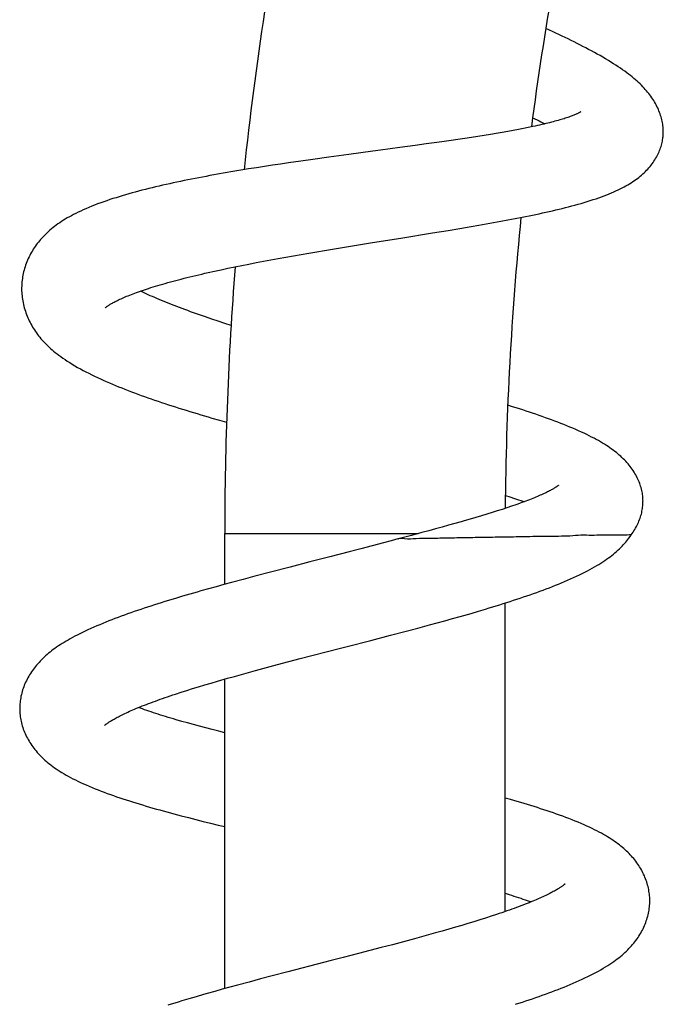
# Model space of a CAD drawing. Header units: millimetres. Extents: x 160 to 318, y 73 to 291.
# Tile 115 of 129: x 273 to 277, y 266 to 272. Entities that reach past the tile are written whole.
import ezdxf

# ---------------------------------------------------------------- set-up
doc = ezdxf.new("R2010")
doc.units = ezdxf.units.MM
doc.header["$LTSCALE"] = 30.734
doc.layers.get('0').update_dxf_attribs({"linetype": 'CONTINUOUS'})

msp = doc.modelspace()

# ---------------------------------------------------------------- linework, layer by layer
at = {"color": 7, "linetype": 'Continuous'}
for p, q in [((275.8427, 271.1143), (275.8065, 271.1083)), ((275.8778, 271.1203), (275.8427, 271.1143)), ((275.9118, 271.1262), (275.8778, 271.1203)), ((275.9446, 271.1322), (275.9118, 271.1262)), ((275.9764, 271.1381), (275.9446, 271.1322)), ((276.0071, 271.1441), (275.9764, 271.1381)), ((276.0366, 271.15), (276.0071, 271.1441)), ((276.065, 271.1559), (276.0366, 271.15)), ((275.4826, 271.0597), (275.4167, 271.0505)), ((275.5258, 271.0658), (275.4826, 271.0597)), ((275.5684, 271.0719), (275.5258, 271.0658)), ((275.6103, 271.078), (275.5684, 271.0719)), ((275.6514, 271.0841), (275.6103, 271.078)), ((275.6916, 271.0902), (275.6514, 271.0841)), ((275.7309, 271.0962), (275.6916, 271.0902)), ((275.7692, 271.1023), (275.7309, 271.0962)), ((275.8065, 271.1083), (275.7692, 271.1023)), ((276.8526, 271.0832), (276.8533, 271.0891)), ((275.0935, 271.0068), (274.9484, 270.9872)), ((275.3497, 271.0413), (275.2583, 271.0289)), ((275.4167, 271.0505), (275.3497, 271.0413)), ((274.5834, 270.936), (274.5346, 270.9287)), ((274.6564, 270.9466), (274.5834, 270.936)), ((274.7293, 270.957), (274.6564, 270.9466)), ((274.8267, 270.9706), (274.7293, 270.957)), ((274.9484, 270.9872), (274.8267, 270.9706)), ((274.1987, 270.8747), (274.1522, 270.8665)), ((274.2457, 270.8828), (274.1987, 270.8747)), ((274.2931, 270.8908), (274.2457, 270.8828)), ((274.3409, 270.8986), (274.2931, 270.8908)), ((274.389, 270.9063), (274.3409, 270.8986)), ((274.4374, 270.9139), (274.389, 270.9063)), ((274.486, 270.9214), (274.4374, 270.9139)), ((274.5346, 270.9287), (274.486, 270.9214)), ((275.8263, 270.5733), (275.8701, 270.5813)), ((275.8701, 270.5813), (275.9134, 270.5894)), ((275.9134, 270.5894), (275.9563, 270.5976)), ((275.9563, 270.5976), (275.9988, 270.6059)), ((275.4555, 270.5104), (275.5507, 270.526)), ((275.5507, 270.526), (275.6213, 270.5378)), ((275.6213, 270.5378), (275.6909, 270.5495)), ((275.6909, 270.5495), (275.7366, 270.5574)), ((275.7366, 270.5574), (275.7817, 270.5654)), ((275.7817, 270.5654), (275.8263, 270.5733)), ((275.0929, 270.4522), (275.2629, 270.4794)), ((275.2629, 270.4794), (275.4555, 270.5104)), ((274.7059, 270.3884), (274.7534, 270.3965)), ((274.7534, 270.3965), (274.8013, 270.4045)), ((274.8013, 270.4045), (274.8496, 270.4126)), ((274.8496, 270.4126), (274.9224, 270.4246)), ((274.9224, 270.4246), (274.9955, 270.4365)), ((274.9955, 270.4365), (275.0929, 270.4522)), ((274.3859, 270.3305), (274.4303, 270.339)), ((274.4303, 270.339), (274.4751, 270.3473)), ((274.4751, 270.3473), (274.5204, 270.3556)), ((274.5204, 270.3556), (274.5661, 270.3639)), ((274.5661, 270.3639), (274.6122, 270.3721)), ((274.6122, 270.3721), (274.6589, 270.3802)), ((274.6589, 270.3802), (274.7059, 270.3884)), ((274.0952, 270.2702), (274.1342, 270.2789)), ((274.1342, 270.2789), (274.1741, 270.2876)), ((274.1741, 270.2876), (274.2149, 270.2962)), ((274.2149, 270.2962), (274.2566, 270.3049)), ((274.2566, 270.3049), (274.299, 270.3135)), ((274.299, 270.3135), (274.3422, 270.322)), ((274.3422, 270.322), (274.3859, 270.3305)), ((272.9655, 270.2045), (272.965, 270.197)), ((274.1569, 269.9749), (274.1179, 269.9879)), ((274.1968, 269.9617), (274.1569, 269.9749)), ((274.2343, 269.9495), (274.1968, 269.9617)), ((274.1645, 269.3749), (274.207, 269.3629)), ((275.8975, 268.9188), (275.9254, 268.9098)), ((275.9073, 268.8437), (275.8786, 268.8342)), ((275.9349, 268.853), (275.9073, 268.8437)), ((275.9612, 268.8621), (275.9349, 268.853)), ((275.7191, 268.7848), (275.6841, 268.7745)), ((275.753, 268.7949), (275.7191, 268.7848)), ((275.7859, 268.8049), (275.753, 268.7949)), ((275.8178, 268.8148), (275.7859, 268.8049)), ((275.8487, 268.8246), (275.8178, 268.8148)), ((275.8786, 268.8342), (275.8487, 268.8246)), ((275.5139, 268.7264), (275.4737, 268.7154)), ((275.5533, 268.7374), (275.5139, 268.7264)), ((275.5919, 268.7482), (275.5533, 268.7374)), ((275.6295, 268.7588), (275.5919, 268.7482)), ((274.196, 268.3795), (274.196, 268.6872)), ((275.3912, 268.6931), (275.3277, 268.6761)), ((275.4328, 268.7043), (275.3912, 268.6931)), ((275.4737, 268.7154), (275.4328, 268.7043)), ((275.0908, 268.6134), (275.0213, 268.5952)), ((275.1594, 268.6314), (275.0908, 268.6134)), ((275.2045, 268.6434), (275.1594, 268.6314)), ((275.2455, 268.6544), (275.2045, 268.6434)), ((274.951, 268.577), (274.8325, 268.5464)), ((275.0213, 268.5952), (274.951, 268.577)), ((274.5923, 268.4844), (274.4727, 268.4534)), ((274.7126, 268.5155), (274.5923, 268.4844)), ((274.3777, 268.4284), (274.3068, 268.4095)), ((274.4727, 268.4534), (274.3777, 268.4284)), ((274.1432, 268.365), (274.0974, 268.3522)), ((274.1895, 268.3777), (274.1432, 268.365)), ((274.2362, 268.3905), (274.1895, 268.3777)), ((274.3068, 268.4095), (274.2362, 268.3905)), ((273.9408, 268.3071), (273.8972, 268.2941)), ((273.9849, 268.32), (273.9408, 268.3071)), ((274.0974, 268.3522), (274.052, 268.3393)), ((275.896, 266.3947), (275.896, 268.2659)), ((275.6897, 268.2035), (275.7339, 268.2164)), ((275.7339, 268.2164), (275.7775, 268.2294)), ((275.3675, 268.1142), (275.4383, 268.1332)), ((275.4383, 268.1332), (275.485, 268.1459)), ((275.485, 268.1459), (275.5313, 268.1587)), ((275.5313, 268.1587), (275.5772, 268.1715)), ((275.5772, 268.1715), (275.6226, 268.1843)), ((275.0816, 268.0392), (275.2009, 268.0702)), ((275.2009, 268.0702), (275.2963, 268.0952)), ((275.2963, 268.0952), (275.3675, 268.1142)), ((274.6535, 267.9286), (274.7239, 267.9469)), ((274.7239, 267.9469), (274.8188, 267.9715)), ((274.8188, 267.9715), (274.8904, 267.9899)), ((274.4707, 267.8805), (274.5156, 267.8924)), ((274.5156, 267.8924), (274.584, 267.9105)), ((274.584, 267.9105), (274.6535, 267.9286)), ((274.2546, 267.8214), (274.2967, 267.8332)), ((274.2967, 267.8332), (274.3393, 267.8449)), ((274.3393, 267.8449), (274.3826, 267.8568)), ((274.3826, 267.8568), (274.4264, 267.8686)), ((274.4264, 267.8686), (274.4707, 267.8805)), ((274.0371, 267.758), (274.0746, 267.7694)), ((274.0746, 267.7694), (274.1131, 267.7808)), ((274.1131, 267.7808), (274.1526, 267.7923)), ((274.196, 265.9274), (274.196, 267.8048)), ((274.2133, 267.8098), (274.2546, 267.8214)), ((273.8977, 267.714), (273.931, 267.7248)), ((273.931, 267.7248), (273.9653, 267.7358)), ((273.9653, 267.7358), (274.0007, 267.7468)), ((274.0007, 267.7468), (274.0371, 267.758)), ((273.971, 267.5386), (273.9361, 267.5484)), ((274.0069, 267.5287), (273.971, 267.5386)), ((274.0437, 267.5188), (274.0069, 267.5287)), ((274.0814, 267.5089), (274.0437, 267.5188)), ((274.1199, 267.4989), (274.0814, 267.5089)), ((274.1594, 267.4888), (274.1199, 267.4989)), ((274.196, 267.4797), (274.1594, 267.4888)), ((273.9757, 266.9644), (274.0201, 266.9531)), ((274.0201, 266.9531), (274.065, 266.9419)), ((274.065, 266.9419), (274.1104, 266.9307)), ((274.1104, 266.9307), (274.1564, 266.9195)), ((274.1564, 266.9195), (274.196, 266.9101)), ((276.259, 266.5623), (276.259, 266.5623)), ((275.743, 266.3444), (275.7072, 266.3333)), ((275.7778, 266.3554), (275.743, 266.3444)), ((275.8117, 266.3664), (275.7778, 266.3554)), ((275.8445, 266.3772), (275.8117, 266.3664)), ((275.5149, 266.2766), (275.4738, 266.265)), ((275.5552, 266.2881), (275.5149, 266.2766)), ((275.5945, 266.2995), (275.5552, 266.2881)), ((275.633, 266.3109), (275.5945, 266.2995)), ((275.6706, 266.3221), (275.633, 266.3109)), ((275.7072, 266.3333), (275.6706, 266.3221)), ((275.3021, 266.2178), (275.2577, 266.2059)), ((275.346, 266.2297), (275.3021, 266.2178)), ((275.3893, 266.2415), (275.346, 266.2297)), ((275.432, 266.2533), (275.3893, 266.2415)), ((275.4738, 266.265), (275.432, 266.2533)), ((275.0764, 266.1581), (275.0069, 266.14)), ((275.1451, 266.1761), (275.0764, 266.1581)), ((275.2129, 266.194), (275.1451, 266.1761)), ((275.2577, 266.2059), (275.2129, 266.194)), ((275.0069, 266.14), (274.9131, 266.1158)), ((274.7942, 266.0852), (274.5788, 266.0295)), ((274.4133, 265.9861), (274.3431, 265.9674)), ((274.4839, 266.0048), (274.4133, 265.9861)), ((274.5788, 266.0295), (274.4839, 266.0048)), ((274.1809, 265.9232), (274.1352, 265.9105)), ((274.2269, 265.9359), (274.1809, 265.9232)), ((274.2732, 265.9486), (274.2269, 265.9359)), ((274.3431, 265.9674), (274.2732, 265.9486)), ((273.9789, 265.8654), (273.9355, 265.8524)), ((274.0229, 265.8783), (273.9789, 265.8654)), ((274.1352, 265.9105), (274.0899, 265.8976))]:
    msp.add_line(p, q, dxfattribs=at)
at = {"color": 9, "linetype": 'Continuous'}
msp.add_line((274.196, 268.6872), (275.369, 268.6872), dxfattribs=at)
at = {"color": 7, "linetype": 'Continuous'}
for points in [[(276.8533, 271.0889), (276.8539, 271.0949), (276.8546, 271.103), (276.855, 271.1111), (276.8552, 271.1193), (276.8552, 271.1276), (276.8549, 271.136), (276.8545, 271.1444), (276.8538, 271.153), (276.8528, 271.1616), (276.8516, 271.1703), (276.8501, 271.1791), (276.8484, 271.188), (276.8464, 271.1969), (276.8442, 271.2058), (276.8417, 271.2148), (276.8389, 271.2238), (276.8359, 271.2328), (276.8326, 271.2418), (276.8291, 271.2509), (276.8252, 271.26), (276.8211, 271.269), (276.8168, 271.278), (276.8122, 271.287), (276.8073, 271.296), (276.8022, 271.3048), (276.7969, 271.3136), (276.7914, 271.3223), (276.7856, 271.3309), (276.7796, 271.3394), (276.7734, 271.3478), (276.7669, 271.3562), (276.7602, 271.3646), (276.7533, 271.3729), (276.746, 271.3812), (276.7385, 271.3895), (276.7307, 271.3977), (276.7226, 271.406), (276.7141, 271.4143), (276.7054, 271.4227), (276.6962, 271.4311), (276.6867, 271.4395), (276.6768, 271.448), (276.6665, 271.4565), (276.6558, 271.4651), (276.6447, 271.4737), (276.6332, 271.4825), (276.6211, 271.4913), (276.6086, 271.5002), (276.5955, 271.5093), (276.5819, 271.5184), (276.5678, 271.5277), (276.5531, 271.5372), (276.5378, 271.5468), (276.5219, 271.5565), (276.5056, 271.5662), (276.4889, 271.5761), (276.4718, 271.5859), (276.4545, 271.5956), (276.4372, 271.6052), (276.4197, 271.6147), (276.4023, 271.624), (276.3849, 271.6332), (276.3674, 271.6423), (276.3498, 271.6514), (276.3321, 271.6603), (276.3143, 271.6693), (276.2962, 271.6782), (276.278, 271.6871), (276.2596, 271.696), (276.241, 271.705), (276.2222, 271.7139), (276.2033, 271.7228), (276.1841, 271.7318), (276.1648, 271.7407), (276.1428, 271.7509)], [(276.3557, 271.2456), (276.3556, 271.2456), (276.3555, 271.2455), (276.3552, 271.2453), (276.3546, 271.245), (276.3539, 271.2445), (276.353, 271.2439), (276.3518, 271.2432), (276.3505, 271.2424), (276.3488, 271.2415), (276.347, 271.2405), (276.3449, 271.2394), (276.3425, 271.2381), (276.3399, 271.2368), (276.3369, 271.2354), (276.3337, 271.2338), (276.3301, 271.2321), (276.3262, 271.2304), (276.3219, 271.2285), (276.3173, 271.2266), (276.3124, 271.2246), (276.3072, 271.2225), (276.3016, 271.2203), (276.2957, 271.2181), (276.2895, 271.2158), (276.2829, 271.2135), (276.276, 271.2111), (276.2687, 271.2087), (276.2611, 271.2062), (276.2532, 271.2036), (276.2449, 271.2011), (276.2363, 271.1985), (276.2273, 271.1958), (276.2179, 271.1931), (276.2082, 271.1904), (276.1981, 271.1876), (276.1877, 271.1849), (276.177, 271.1821), (276.1659, 271.1792), (276.1544, 271.1764), (276.1426, 271.1735), (276.1305, 271.1706), (276.1181, 271.1677), (276.1053, 271.1648), (276.0922, 271.1618), (276.0788, 271.1589), (276.065, 271.1559)], [(276.0628, 271.2087), (276.0772, 271.2019), (276.0896, 271.1959), (276.1018, 271.1901), (276.1136, 271.1843), (276.1251, 271.1786), (276.1364, 271.173), (276.1377, 271.1723)], [(275.9988, 270.6059), (276.0199, 270.6101), (276.0409, 270.6144), (276.0618, 270.6187), (276.0825, 270.623), (276.1031, 270.6274), (276.1235, 270.6318), (276.1438, 270.6363), (276.1639, 270.6408), (276.1838, 270.6454), (276.2036, 270.65), (276.2231, 270.6547), (276.2426, 270.6594), (276.2619, 270.6643), (276.2812, 270.6692), (276.3003, 270.6742), (276.3194, 270.6793), (276.3384, 270.6846), (276.3573, 270.69), (276.3761, 270.6954), (276.3945, 270.701), (276.4127, 270.7067), (276.4304, 270.7124), (276.4478, 270.7182), (276.4646, 270.724), (276.4809, 270.7298), (276.4967, 270.7357), (276.5119, 270.7415), (276.5267, 270.7474), (276.541, 270.7534), (276.5548, 270.7593), (276.5682, 270.7653), (276.5811, 270.7713), (276.5936, 270.7774), (276.6057, 270.7836), (276.6175, 270.7897), (276.6288, 270.796), (276.6398, 270.8023), (276.6505, 270.8087), (276.6607, 270.8151), (276.6706, 270.8216), (276.6802, 270.8281), (276.6893, 270.8346), (276.6981, 270.8411), (276.7066, 270.8477), (276.7148, 270.8543), (276.7229, 270.8612), (276.7309, 270.8682), (276.7387, 270.8754), (276.7464, 270.8828), (276.7538, 270.8904), (276.761, 270.898), (276.768, 270.9058), (276.7746, 270.9136), (276.781, 270.9215), (276.787, 270.9293), (276.7928, 270.9372), (276.7982, 270.9451), (276.8035, 270.9531), (276.8084, 270.9611), (276.8132, 270.9692), (276.8176, 270.9774), (276.8219, 270.9856), (276.8258, 270.9938), (276.8296, 271.0021), (276.833, 271.0103), (276.8362, 271.0185), (276.8391, 271.0267), (276.8418, 271.0349), (276.8442, 271.043), (276.8463, 271.0511), (276.8482, 271.0592), (276.8499, 271.0672), (276.8513, 271.0752), (276.8526, 271.0832)], [(275.2583, 271.0289), (275.1412, 271.0132), (275.0935, 271.0068)], [(274.1522, 270.8665), (274.1291, 270.8624), (274.1062, 270.8582), (274.0834, 270.8539), (274.0607, 270.8497), (274.0382, 270.8454), (274.0158, 270.841), (273.9935, 270.8366), (273.9713, 270.8322), (273.9493, 270.8277), (273.9274, 270.8232), (273.9055, 270.8186), (273.8838, 270.8139), (273.8622, 270.8092), (273.8407, 270.8044), (273.8194, 270.7996), (273.7981, 270.7947), (273.777, 270.7897), (273.7561, 270.7847), (273.7353, 270.7796), (273.7147, 270.7744), (273.6942, 270.7692), (273.6739, 270.7639), (273.6537, 270.7585), (273.6337, 270.753), (273.6139, 270.7474), (273.5943, 270.7418), (273.5749, 270.7361), (273.5558, 270.7303), (273.5369, 270.7245), (273.5182, 270.7185), (273.4996, 270.7124), (273.481, 270.7061), (273.4625, 270.6997), (273.4439, 270.693), (273.4254, 270.6862), (273.4071, 270.6792), (273.3891, 270.6721), (273.3716, 270.6649), (273.3547, 270.6577), (273.3385, 270.6506), (273.323, 270.6435), (273.308, 270.6364), (273.2937, 270.6294), (273.2799, 270.6224), (273.2666, 270.6153), (273.2538, 270.6083), (273.2414, 270.6013), (273.2294, 270.5942), (273.2178, 270.5871), (273.2065, 270.5799), (273.1955, 270.5726), (273.1848, 270.5653), (273.1745, 270.5579), (273.1645, 270.5504), (273.1548, 270.5428), (273.1454, 270.5352), (273.1362, 270.5275), (273.1274, 270.5198), (273.1188, 270.5119), (273.1105, 270.504), (273.1025, 270.496), (273.0947, 270.4879), (273.0871, 270.4797), (273.0798, 270.4714), (273.0727, 270.4631), (273.0659, 270.4546), (273.0593, 270.4461), (273.0529, 270.4375), (273.0468, 270.4289), (273.0408, 270.4201), (273.0351, 270.4112), (273.0296, 270.4022), (273.0242, 270.3931), (273.019, 270.3838), (273.0141, 270.3744), (273.0093, 270.3649), (273.0047, 270.3552), (273.0004, 270.3454), (272.9963, 270.3355), (272.9924, 270.3255), (272.9887, 270.3155), (272.9853, 270.3053), (272.9822, 270.2952), (272.9793, 270.285), (272.9767, 270.2749), (272.9743, 270.2647), (272.9722, 270.2545), (272.9703, 270.2444), (272.9687, 270.2344), (272.9674, 270.2244), (272.9663, 270.2144), (272.9655, 270.2045)], [(273.4707, 270.0563), (273.4707, 270.0564), (273.4708, 270.0565), (273.4711, 270.0567), (273.4715, 270.0571), (273.4722, 270.0577), (273.473, 270.0584), (273.474, 270.0592), (273.4752, 270.0602), (273.4767, 270.0613), (273.4783, 270.0625), (273.4802, 270.0639), (273.4824, 270.0655), (273.4848, 270.0671), (273.4875, 270.069), (273.4905, 270.0709), (273.4937, 270.073), (273.4973, 270.0752), (273.5011, 270.0776), (273.5053, 270.08), (273.5098, 270.0827), (273.5147, 270.0854), (273.52, 270.0883), (273.5257, 270.0914), (273.5318, 270.0945), (273.5382, 270.0978), (273.545, 270.1012), (273.552, 270.1046), (273.5594, 270.1081), (273.5671, 270.1116), (273.5751, 270.1152), (273.5834, 270.1188), (273.592, 270.1225), (273.6009, 270.1262), (273.6102, 270.13), (273.6198, 270.1338), (273.6297, 270.1377), (273.64, 270.1416), (273.6506, 270.1456), (273.6616, 270.1496), (273.6729, 270.1537), (273.6845, 270.1578), (273.6965, 270.1619), (273.7089, 270.1661), (273.7216, 270.1703), (273.7346, 270.1745), (273.748, 270.1788), (273.7617, 270.1831), (273.7757, 270.1874), (273.79, 270.1917), (273.8047, 270.196), (273.8196, 270.2004), (273.8348, 270.2047), (273.8504, 270.2091), (273.8662, 270.2135), (273.8823, 270.2179), (273.8986, 270.2222), (273.9152, 270.2266), (273.9321, 270.231), (273.9493, 270.2354), (273.9666, 270.2397), (273.9843, 270.2441), (274.0021, 270.2485), (274.0203, 270.2528), (274.0386, 270.2572), (274.0572, 270.2615), (274.0761, 270.2659), (274.0952, 270.2702)], [(272.965, 270.1971), (272.9647, 270.1898), (272.9644, 270.18), (272.9644, 270.17), (272.9646, 270.16), (272.9651, 270.1498), (272.9658, 270.1396), (272.9668, 270.1293), (272.968, 270.119), (272.9695, 270.1086), (272.9713, 270.0982), (272.9733, 270.0878), (272.9755, 270.0775), (272.978, 270.0671), (272.9807, 270.0568), (272.9837, 270.0465), (272.987, 270.0363), (272.9904, 270.0262), (272.9941, 270.0162), (272.998, 270.0063), (273.0021, 269.9965), (273.0064, 269.9869), (273.0109, 269.9773), (273.0156, 269.9679), (273.0205, 269.9585), (273.0256, 269.9493), (273.031, 269.9401), (273.0365, 269.931), (273.0423, 269.922), (273.0483, 269.9131), (273.0545, 269.9042), (273.0609, 269.8954), (273.0676, 269.8867), (273.0746, 269.878), (273.0818, 269.8693), (273.0893, 269.8607), (273.097, 269.8522), (273.105, 269.8437), (273.1133, 269.8353), (273.1218, 269.827), (273.1305, 269.8187), (273.1395, 269.8105), (273.1488, 269.8023), (273.1585, 269.7941), (273.1686, 269.7859), (273.1791, 269.7776), (273.1902, 269.7692), (273.2018, 269.7606), (273.2142, 269.7518), (273.2275, 269.7427), (273.2415, 269.7334), (273.2562, 269.724), (273.2716, 269.7145), (273.2876, 269.705), (273.304, 269.6955), (273.3207, 269.6862), (273.3376, 269.677), (273.3547, 269.668), (273.3718, 269.6592), (273.3891, 269.6506), (273.4065, 269.6422), (273.4241, 269.6338), (273.4419, 269.6256), (273.4598, 269.6174), (273.478, 269.6094), (273.4964, 269.6014), (273.515, 269.5935), (273.5338, 269.5857), (273.5527, 269.5779), (273.5718, 269.5703), (273.591, 269.5626), (273.6104, 269.5551), (273.63, 269.5476), (273.6497, 269.5402), (273.6696, 269.5329), (273.6896, 269.5256), (273.7097, 269.5184), (273.73, 269.5112), (273.7504, 269.504), (273.771, 269.4969), (273.7916, 269.4899), (273.8125, 269.4829), (273.8334, 269.4759), (273.8545, 269.469), (273.8757, 269.4621), (273.8971, 269.4553), (273.9186, 269.4485), (273.9403, 269.4417), (273.9621, 269.4349), (273.984, 269.4281), (274.0061, 269.4214), (274.0284, 269.4147), (274.0507, 269.408), (274.0959, 269.3947)], [(274.1179, 269.9879), (274.0799, 270.0009), (274.0612, 270.0074), (274.0428, 270.0138), (274.0247, 270.0202), (274.0069, 270.0266), (273.9893, 270.0329), (273.972, 270.0392), (273.955, 270.0455), (273.9382, 270.0517), (273.9217, 270.0579), (273.9054, 270.0641), (273.8894, 270.0703), (273.8737, 270.0764), (273.8582, 270.0825), (273.843, 270.0886), (273.8281, 270.0946), (273.8134, 270.1006), (273.799, 270.1066), (273.7849, 270.1125), (273.7712, 270.1184), (273.7577, 270.1242), (273.7445, 270.13), (273.7316, 270.1357), (273.7191, 270.1414), (273.7069, 270.147), (273.695, 270.1526), (273.6842, 270.1577)], [(276.7322, 268.8847), (276.7321, 268.8909), (276.7317, 268.899), (276.7312, 268.9072), (276.7304, 268.9154), (276.7293, 268.9236), (276.7281, 268.932), (276.7265, 268.9404), (276.7248, 268.9488), (276.7227, 268.9573), (276.7205, 268.9659), (276.7179, 268.9744), (276.7151, 268.9831), (276.712, 268.9917), (276.7087, 269.0004), (276.7051, 269.009), (276.7012, 269.0177), (276.6971, 269.0263), (276.6927, 269.0349), (276.688, 269.0435), (276.683, 269.0521), (276.6778, 269.0606), (276.6723, 269.0691), (276.6666, 269.0775), (276.6606, 269.0858), (276.6544, 269.094), (276.648, 269.1021), (276.6414, 269.1101), (276.6345, 269.118), (276.6274, 269.1258), (276.6201, 269.1335), (276.6126, 269.1411), (276.6047, 269.1486), (276.5967, 269.1561), (276.5883, 269.1635), (276.5797, 269.1709), (276.5707, 269.1782), (276.5615, 269.1856), (276.5519, 269.1928), (276.542, 269.2001), (276.5317, 269.2074), (276.5211, 269.2146), (276.51, 269.2218), (276.4986, 269.229), (276.4868, 269.2363), (276.4746, 269.2435), (276.4619, 269.2508), (276.4487, 269.2581), (276.435, 269.2654), (276.4208, 269.2728), (276.406, 269.2803), (276.3907, 269.2878), (276.3749, 269.2954), (276.3584, 269.3031), (276.3414, 269.3107), (276.324, 269.3184), (276.3062, 269.3261), (276.2881, 269.3336), (276.2699, 269.3411), (276.2517, 269.3484), (276.2334, 269.3556), (276.2151, 269.3627), (276.1967, 269.3696), (276.1782, 269.3765), (276.1595, 269.3834), (276.1406, 269.3902), (276.1215, 269.397), (276.1022, 269.4037), (276.0826, 269.4105), (276.0629, 269.4172), (276.043, 269.4239), (276.023, 269.4305), (276.0029, 269.4371), (275.9826, 269.4437), (275.9621, 269.4503), (275.9415, 269.4568), (275.9119, 269.4661)], [(274.0959, 269.3947), (274.1186, 269.3881), (274.1645, 269.3749)], [(276.2194, 268.9799), (276.2194, 268.9799), (276.2193, 268.9798), (276.2191, 268.9796), (276.2186, 268.9792), (276.218, 268.9787), (276.2172, 268.978), (276.2162, 268.9772), (276.215, 268.9763), (276.2136, 268.9753), (276.2119, 268.9741), (276.2101, 268.9727), (276.208, 268.9713), (276.2056, 268.9697), (276.203, 268.9679), (276.2, 268.9661), (276.1968, 268.964), (276.1932, 268.9619), (276.1894, 268.9596), (276.1851, 268.9571), (276.1806, 268.9545), (276.1757, 268.9518), (276.1704, 268.949), (276.1648, 268.946), (276.1589, 268.943), (276.1526, 268.9398), (276.1461, 268.9366), (276.1393, 268.9333), (276.1322, 268.93), (276.1249, 268.9266), (276.1172, 268.9231), (276.1092, 268.9195), (276.1008, 268.9159), (276.0921, 268.9122), (276.0831, 268.9084), (276.0737, 268.9045), (276.064, 268.9006), (276.0539, 268.8965), (276.0435, 268.8924), (276.0327, 268.8883), (276.0216, 268.8841), (276.0102, 268.8798), (275.9984, 268.8755), (275.9864, 268.8711), (275.974, 268.8666), (275.9612, 268.8621)], [(275.9254, 268.9098), (275.9524, 268.9009), (275.9655, 268.8966), (275.9781, 268.8922), (275.9905, 268.888), (276.0025, 268.8837), (276.0118, 268.8804)], [(276.6603, 268.679), (276.6662, 268.6873), (276.6718, 268.6955), (276.6772, 268.7039), (276.6824, 268.7123), (276.6873, 268.7208), (276.6919, 268.7292), (276.6963, 268.7377), (276.7004, 268.7462), (276.7042, 268.7547), (276.7078, 268.7632), (276.7112, 268.7717), (276.7143, 268.7802), (276.7171, 268.7887), (276.7197, 268.7972), (276.722, 268.8056), (276.7241, 268.814), (276.7259, 268.8223), (276.7275, 268.8306), (276.7288, 268.8388), (276.7299, 268.8469), (276.7308, 268.855), (276.7315, 268.8631), (276.7319, 268.8711), (276.7321, 268.879), (276.7321, 268.8847)], [(275.6841, 268.7745), (275.648, 268.7641), (275.6295, 268.7588)], [(275.3277, 268.6761), (275.2631, 268.659), (275.2455, 268.6544)], [(275.7775, 268.2294), (275.7991, 268.2359), (275.8207, 268.2425), (275.842, 268.2491), (275.8633, 268.2557), (275.8844, 268.2623), (275.9055, 268.269), (275.9263, 268.2757), (275.9471, 268.2824), (275.9677, 268.2892), (275.9882, 268.296), (276.0085, 268.3028), (276.0287, 268.3097), (276.0487, 268.3166), (276.0685, 268.3236), (276.0881, 268.3306), (276.1075, 268.3376), (276.1267, 268.3446), (276.1457, 268.3517), (276.1646, 268.3589), (276.1832, 268.3662), (276.2018, 268.3735), (276.2203, 268.3809), (276.2387, 268.3885), (276.257, 268.3962), (276.2753, 268.4041), (276.2934, 268.412), (276.3113, 268.4201), (276.329, 268.4283), (276.3462, 268.4365), (276.3629, 268.4447), (276.3791, 268.4529), (276.3948, 268.461), (276.4098, 268.469), (276.4243, 268.477), (276.4382, 268.4849), (276.4517, 268.4927), (276.4646, 268.5006), (276.477, 268.5083), (276.489, 268.5161), (276.5006, 268.5238), (276.5117, 268.5316), (276.5225, 268.5393), (276.533, 268.5471), (276.543, 268.5549), (276.5528, 268.5627), (276.5622, 268.5706), (276.5713, 268.5784), (276.5801, 268.5864), (276.5886, 268.5944), (276.5969, 268.6024), (276.6048, 268.6105), (276.6125, 268.6186), (276.6199, 268.6268), (276.6271, 268.6351), (276.634, 268.6434), (276.6406, 268.6518), (276.6471, 268.6603), (276.6533, 268.6689), (276.6602, 268.679)], [(274.8325, 268.5464), (274.7846, 268.534), (274.7606, 268.5279), (274.7126, 268.5155)], [(274.052, 268.3393), (274.0295, 268.3329), (273.9849, 268.32)], [(273.8972, 268.2941), (273.8756, 268.2875), (273.8541, 268.281), (273.8327, 268.2744), (273.8115, 268.2678), (273.7904, 268.2611), (273.7694, 268.2544), (273.7486, 268.2477), (273.7279, 268.241), (273.7074, 268.2342), (273.687, 268.2274), (273.6668, 268.2206), (273.6467, 268.2137), (273.6268, 268.2068), (273.6071, 268.1998), (273.5876, 268.1928), (273.5683, 268.1858), (273.5492, 268.1787), (273.5302, 268.1715), (273.5114, 268.1643), (273.4928, 268.1571), (273.4743, 268.1497), (273.456, 268.1423), (273.4378, 268.1347), (273.4197, 268.1271), (273.4018, 268.1193), (273.3842, 268.1115), (273.3668, 268.1036), (273.3498, 268.0956), (273.3332, 268.0877), (273.3172, 268.0798), (273.3018, 268.072), (273.287, 268.0643), (273.2728, 268.0567), (273.2592, 268.0493), (273.2461, 268.0418), (273.2336, 268.0345), (273.2215, 268.0272), (273.2098, 268.02), (273.1985, 268.0127), (273.1875, 268.0055), (273.1768, 267.9982), (273.1664, 267.9908), (273.1563, 267.9835), (273.1465, 267.976), (273.1369, 267.9685), (273.1277, 267.961), (273.1186, 267.9534), (273.1098, 267.9457), (273.1013, 267.9379), (273.0931, 267.9301), (273.0851, 267.9223), (273.0773, 267.9143), (273.0698, 267.9063), (273.0625, 267.8982), (273.0554, 267.89), (273.0486, 267.8818), (273.0421, 267.8735), (273.0357, 267.8651), (273.0296, 267.8566), (273.0237, 267.8481), (273.0181, 267.8394), (273.0126, 267.8307), (273.0074, 267.8219), (273.0024, 267.813), (272.9976, 267.804), (272.993, 267.7949), (272.9887, 267.7857), (272.9846, 267.7765), (272.9807, 267.7672), (272.9771, 267.7578), (272.9737, 267.7483), (272.9706, 267.7388), (272.9677, 267.7293), (272.965, 267.7198), (272.9627, 267.7103), (272.9605, 267.7008), (272.9587, 267.6913), (272.9571, 267.6819), (272.9557, 267.6726), (272.9546, 267.6633), (272.9538, 267.6541), (272.9532, 267.6449), (272.9528, 267.6358), (272.9527, 267.6268), (272.9527, 267.62)], [(275.6226, 268.1843), (275.6451, 268.1907), (275.6897, 268.2035)], [(274.8904, 267.9899), (274.9383, 268.0022), (275.0816, 268.0392)], [(274.1526, 267.7923), (274.1928, 267.8039), (274.2133, 267.8098)], [(273.467, 267.5233), (273.467, 267.5233), (273.4672, 267.5236), (273.4676, 267.5239), (273.4682, 267.5245), (273.4689, 267.5251), (273.4699, 267.526), (273.471, 267.527), (273.4724, 267.5281), (273.4739, 267.5294), (273.4757, 267.5308), (273.4778, 267.5323), (273.48, 267.534), (273.4826, 267.5359), (273.4854, 267.5379), (273.4884, 267.5401), (273.4918, 267.5424), (273.4955, 267.5448), (273.4994, 267.5474), (273.5037, 267.5501), (273.5084, 267.553), (273.5134, 267.556), (273.5188, 267.5592), (273.5246, 267.5626), (273.5308, 267.566), (273.5372, 267.5696), (273.5439, 267.5732), (273.5509, 267.5768), (273.5581, 267.5806), (273.5657, 267.5844), (273.5736, 267.5883), (273.5819, 267.5923), (273.5905, 267.5964), (273.5996, 267.6006), (273.6089, 267.6049), (273.6186, 267.6092), (273.6287, 267.6137), (273.6391, 267.6182), (273.6498, 267.6228), (273.6609, 267.6274), (273.6723, 267.6321), (273.6841, 267.6369), (273.6962, 267.6417), (273.7086, 267.6466), (273.7214, 267.6515), (273.7345, 267.6565), (273.7478, 267.6616), (273.7615, 267.6667), (273.7755, 267.6718), (273.7898, 267.6769), (273.8044, 267.6821), (273.8193, 267.6874), (273.8344, 267.6926), (273.8498, 267.6979), (273.8655, 267.7032), (273.8815, 267.7086), (273.8977, 267.714)], [(272.9527, 267.62), (272.9529, 267.6133), (272.9533, 267.6043), (272.954, 267.5952), (272.9549, 267.586), (272.9561, 267.5768), (272.9575, 267.5675), (272.9592, 267.5582), (272.9611, 267.5488), (272.9633, 267.5394), (272.9658, 267.53), (272.9685, 267.5206), (272.9714, 267.5112), (272.9747, 267.5018), (272.9781, 267.4925), (272.9818, 267.4831), (272.9858, 267.4738), (272.99, 267.4646), (272.9945, 267.4555), (272.9991, 267.4464), (273.004, 267.4374), (273.0091, 267.4286), (273.0145, 267.4198), (273.0201, 267.4111), (273.0259, 267.4024), (273.032, 267.3938), (273.0383, 267.3853), (273.0448, 267.3769), (273.0516, 267.3686), (273.0585, 267.3605), (273.0656, 267.3525), (273.073, 267.3445), (273.0807, 267.3366), (273.0886, 267.3287), (273.0969, 267.3208), (273.1055, 267.313), (273.1145, 267.3052), (273.1237, 267.2975), (273.1332, 267.2898), (273.143, 267.2822), (273.1532, 267.2746), (273.1637, 267.2671), (273.1744, 267.2597), (273.1856, 267.2523), (273.1971, 267.2449), (273.209, 267.2375), (273.2214, 267.2302), (273.2342, 267.2228), (273.2475, 267.2154), (273.2613, 267.208), (273.2757, 267.2005), (273.2906, 267.193), (273.3061, 267.1854), (273.3222, 267.1778), (273.3388, 267.1702), (273.356, 267.1625), (273.3736, 267.1549), (273.3916, 267.1474), (273.4099, 267.1399), (273.4283, 267.1326), (273.4469, 267.1254), (273.4654, 267.1184), (273.484, 267.1115), (273.5027, 267.1048), (273.5214, 267.0981), (273.5402, 267.0916), (273.5593, 267.0851), (273.5785, 267.0787), (273.5979, 267.0723), (273.6176, 267.066), (273.6375, 267.0597), (273.6575, 267.0534), (273.6778, 267.0472), (273.6982, 267.0411), (273.7187, 267.0349), (273.7394, 267.0289), (273.7603, 267.0228), (273.7813, 267.0168), (273.8024, 267.0109), (273.8236, 267.005), (273.845, 266.9991), (273.8665, 266.9932), (273.8881, 266.9874), (273.9098, 266.9816), (273.9317, 266.9759), (273.9757, 266.9644)], [(273.9361, 267.5484), (273.9022, 267.5582), (273.8856, 267.563), (273.8693, 267.5679), (273.8533, 267.5727), (273.8376, 267.5775), (273.8221, 267.5822), (273.807, 267.5869), (273.7922, 267.5916), (273.7777, 267.5963), (273.7636, 267.6009), (273.7498, 267.6055), (273.7363, 267.61), (273.7231, 267.6145), (273.7103, 267.6189), (273.6978, 267.6234), (273.6856, 267.6277), (273.6738, 267.632), (273.6729, 267.6324)], [(276.7732, 266.4661), (276.7731, 266.4729), (276.7726, 266.4819), (276.7719, 266.491), (276.771, 266.5001), (276.7698, 266.5093), (276.7684, 266.5185), (276.7667, 266.5278), (276.7648, 266.5371), (276.7626, 266.5465), (276.7602, 266.5558), (276.7575, 266.5652), (276.7546, 266.5746), (276.7513, 266.584), (276.7479, 266.5934), (276.7442, 266.6028), (276.7402, 266.612), (276.736, 266.6213), (276.7315, 266.6304), (276.7269, 266.6394), (276.722, 266.6484), (276.7169, 266.6572), (276.7116, 266.6659), (276.7061, 266.6745), (276.7004, 266.683), (276.6945, 266.6913), (276.6884, 266.6996), (276.6821, 266.7077), (276.6756, 266.7157), (276.6689, 266.7236), (276.662, 266.7314), (276.6549, 266.7392), (276.6476, 266.7468), (276.64, 266.7544), (276.6322, 266.7619), (276.6242, 266.7693), (276.6159, 266.7767), (276.6073, 266.784), (276.5984, 266.7913), (276.5893, 266.7986), (276.5798, 266.8058), (276.5701, 266.813), (276.56, 266.8202), (276.5496, 266.8273), (276.5388, 266.8344), (276.5278, 266.8415), (276.5163, 266.8485), (276.5045, 266.8556), (276.4923, 266.8626), (276.4796, 266.8697), (276.4665, 266.8768), (276.4527, 266.884), (276.4384, 266.8913), (276.4235, 266.8986), (276.4079, 266.9061), (276.3915, 266.9136), (276.3746, 266.9212), (276.357, 266.9288), (276.339, 266.9364), (276.3207, 266.944), (276.302, 266.9514), (276.2833, 266.9587), (276.2645, 266.9659), (276.2457, 266.9729), (276.2268, 266.9797), (276.2079, 266.9864), (276.1889, 266.993), (276.1698, 266.9995), (276.1506, 267.006), (276.1311, 267.0124), (276.1115, 267.0187), (276.0916, 267.025), (276.0716, 267.0313), (276.0515, 267.0375), (276.0312, 267.0436), (276.0109, 267.0497), (275.9904, 267.0558), (275.9698, 267.0617), (275.949, 267.0677), (275.9282, 267.0736), (275.896, 267.0825)], [(276.259, 266.5624), (276.2589, 266.5622), (276.2586, 266.562), (276.2581, 266.5615), (276.2575, 266.561), (276.2567, 266.5602), (276.2557, 266.5594), (276.2545, 266.5584), (276.2531, 266.5572), (276.2515, 266.5559), (276.2497, 266.5545), (276.2476, 266.5529), (276.2453, 266.5512), (276.2427, 266.5493), (276.2399, 266.5473), (276.2368, 266.5452), (276.2335, 266.5429), (276.2298, 266.5405), (276.2259, 266.538), (276.2217, 266.5353), (276.217, 266.5325), (276.2121, 266.5295), (276.2067, 266.5263), (276.2009, 266.523), (276.1947, 266.5195), (276.1882, 266.5159), (276.1814, 266.5123), (276.1742, 266.5085), (276.1668, 266.5047), (276.159, 266.5008), (276.1509, 266.4968), (276.1425, 266.4927), (276.1337, 266.4886), (276.1247, 266.4843), (276.1153, 266.48), (276.1056, 266.4757), (276.0956, 266.4713), (276.0853, 266.4668), (276.0747, 266.4623), (276.0637, 266.4577), (276.0525, 266.4531), (276.0409, 266.4484), (276.029, 266.4437), (276.0168, 266.4389), (276.0042, 266.434), (275.9912, 266.4291), (275.978, 266.4241), (275.9644, 266.4191), (275.9505, 266.414), (275.9362, 266.4088), (275.9217, 266.4037), (275.9068, 266.3984), (275.8917, 266.3932), (275.8762, 266.3879), (275.8605, 266.3825), (275.8445, 266.3772)], [(275.896, 266.506), (275.9203, 266.4984), (275.9351, 266.4937), (275.9495, 266.489), (275.9637, 266.4844), (275.9775, 266.4798), (275.991, 266.4753), (276.0042, 266.4707), (276.0171, 266.4662), (276.0297, 266.4618), (276.0419, 266.4574), (276.053, 266.4533)], [(275.9593, 265.8322), (275.9801, 265.8389), (276.0008, 265.8457), (276.0213, 265.8524), (276.0417, 265.8593), (276.0619, 265.8661), (276.082, 265.873), (276.1019, 265.88), (276.1216, 265.8869), (276.1411, 265.8939), (276.1604, 265.901), (276.1795, 265.9081), (276.1984, 265.9152), (276.2171, 265.9224), (276.2357, 265.9297), (276.2541, 265.937), (276.2725, 265.9445), (276.2907, 265.9521), (276.3089, 265.9598), (276.3269, 265.9677), (276.3449, 265.9757), (276.3626, 265.9838), (276.3801, 265.992), (276.3972, 266.0002), (276.414, 266.0086), (276.4304, 266.017), (276.4464, 266.0254), (276.4619, 266.0338), (276.4769, 266.0422), (276.4913, 266.0506), (276.5052, 266.059), (276.5185, 266.0673), (276.5312, 266.0755), (276.5433, 266.0836), (276.5548, 266.0915), (276.5658, 266.0995), (276.5763, 266.1073), (276.5864, 266.1151), (276.596, 266.1228), (276.6053, 266.1306), (276.6142, 266.1383), (276.6228, 266.1461), (276.6312, 266.154), (276.6393, 266.1619), (276.6472, 266.1699), (276.6549, 266.178), (276.6623, 266.1862), (276.6694, 266.1945), (276.6764, 266.2029), (276.6831, 266.2114), (276.6896, 266.22), (276.6959, 266.2286), (276.7019, 266.2374), (276.7077, 266.2462), (276.7132, 266.255), (276.7185, 266.2639), (276.7235, 266.2729), (276.7283, 266.2819), (276.7329, 266.291), (276.7373, 266.3003), (276.7414, 266.3095), (276.7453, 266.3189), (276.7489, 266.3283), (276.7523, 266.3378), (276.7554, 266.3473), (276.7583, 266.3568), (276.761, 266.3664), (276.7633, 266.3759), (276.7654, 266.3854), (276.7673, 266.3948), (276.7689, 266.4042), (276.7702, 266.4136), (276.7713, 266.4229), (276.7722, 266.4321), (276.7728, 266.4413), (276.7732, 266.4504), (276.7733, 266.4594), (276.7732, 266.4661)], [(274.9131, 266.1158), (274.842, 266.0975), (274.7942, 266.0852)], [(274.0899, 265.8976), (274.0675, 265.8912), (274.0229, 265.8783)], [(273.9355, 265.8524), (273.914, 265.8459), (273.8926, 265.8394), (273.8715, 265.8328), (273.8504, 265.8263)]]:
    msp.add_lwpolyline(points, dxfattribs=at)
for radius, start, end in [(19.15, 167.32622, 172.59881), (20.85, 168.61549, 173.92396), (19.15, 174.25346, 179.54237), (20.85, 175.54876, 180)]:
    msp.add_arc((295.046, 268.6872), radius, start, end, dxfattribs=at)
at = {"color": 9, "linetype": 'Continuous'}
msp.add_open_spline([(276.4221, 268.6748), (276.3782, 268.6808), (276.2869, 268.6692), (276.1505, 268.671), (276.0145, 268.6675), (275.8838, 268.6655), (275.7605, 268.6633), (275.6456, 268.6612), (275.5397, 268.6597), (275.4447, 268.657), (275.3604, 268.6586), (275.2979, 268.6494), (275.2571, 268.6616), (275.2456, 268.6543)], degree=3, knots=[0, 0, 0, 0, 0.132842, 0.272232, 0.409776, 0.540704, 0.664518, 0.779803, 0.885552, 0.981836, 1.065709, 1.135903, 1.176655, 1.176655, 1.176655, 1.176655], dxfattribs=at)
at = {"color": 7, "linetype": 'Continuous'}
msp.add_open_spline([(276.6602, 268.679), (276.6636, 268.679), (276.6296, 268.6785), (276.6109, 268.6782), (276.5201, 268.6755), (276.4617, 268.6792), (276.422, 268.6748)], degree=3, knots=[0, 0, 0, 0, 0.0102066, 0.0466872, 0.1186121, 0.2382176, 0.2382176, 0.2382176, 0.2382176], dxfattribs=at)

doc.saveas('drawing.dxf')
